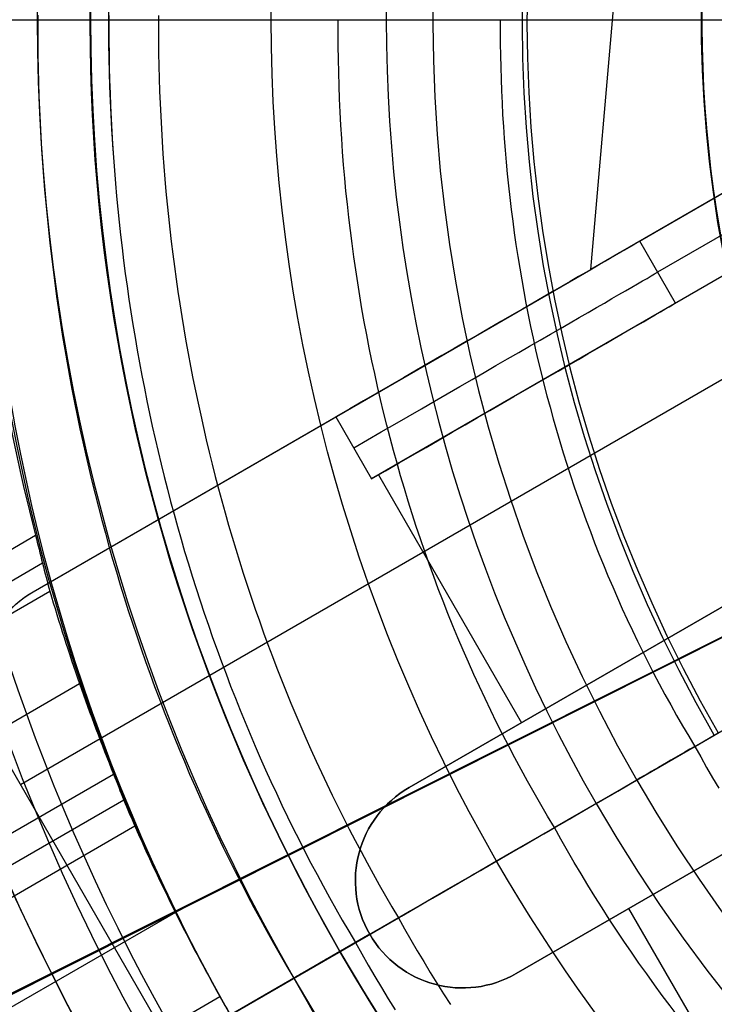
# Model space of a CAD drawing. Extents: x 12963 to 14406, y -2067 to -815.
# Tile 17 of 68: x 13630 to 13649, y -1642 to -1615. Entities that reach past the tile are written whole.
import ezdxf

# ---------------------------------------------------------------- set-up
doc = ezdxf.new("R2010")
doc.units = 0
doc.layers.get('0').update_dxf_attribs({"linetype": 'CONTINUOUS'})
doc.layers.add('COLOR', color=7, linetype='CONTINUOUS')
doc.layers.add('LUZ', color=7, linetype='CONTINUOUS')

msp = doc.modelspace()

# ---------------------------------------------------------------- linework, layer by layer
for p, q in [((13645.95255392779, -1621.811550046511, 261.0844421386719), (13647.62233858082, -1602.695160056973, 261.0844421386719)), ((13645.95255392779, -1621.811550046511, 258.0844421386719), (13647.62233858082, -1602.69516005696, 258.0844421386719)), ((13645.95255392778, -1621.811550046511, 259.5844421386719), (13647.62233858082, -1602.695160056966, 259.5844421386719)), ((13647.31956794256, -1621.022304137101, 250.0009870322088), (13653.73173298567, -1617.320238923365, 212.0844421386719)), ((13654.23173298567, -1618.186264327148, 212.0844421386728), (13647.81956794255, -1621.88832954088, 250.0009870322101)), ((13651.9996821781, -1618.320238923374, 258.0844421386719), (13645.95255392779, -1621.811550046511, 258.0844421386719)), ((13654.73173298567, -1619.052289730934, 212.0844421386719), (13648.31956794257, -1622.754354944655, 250.0009870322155)), ((13651.26763137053, -1621.052289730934, 258.0844421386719), (13639.81985372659, -1627.661667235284, 258.0844421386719)), ((13648.31956794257, -1622.754354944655, 250.0009870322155), (13647.31956794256, -1621.022304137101, 250.0009870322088)), ((13655.11570758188, -1621.717353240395, 261.0844421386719), (13630.00097087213, -1636.217353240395, 261.0844421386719)), ((13630.34904708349, -1630.820238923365, 261.0844421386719), (13645.95255392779, -1621.811550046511, 261.0844421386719)), ((13645.95255392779, -1621.811550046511, 261.0844421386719), (13645.95255392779, -1621.811550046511, 258.0844421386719)), ((13647.27579335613, -1623.356978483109, 258.0844421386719), (13647.27579335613, -1623.356978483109, 253.1715453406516)), ((13642.92524207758, -1623.559369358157, 261.0844421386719), (13642.92524207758, -1623.559369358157, 256.8894245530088)), ((13646.09979296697, -1636.737648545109, 105.1250029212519), (13668.35612872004, -1623.887947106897, 105.1250029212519)), ((13648.86219859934, -1635.142772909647, 51.12500292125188), (13668.33952224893, -1623.897534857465, 51.12500292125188)), ((13630.34904708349, -1630.820238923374, 258.0844421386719), (13638.8198537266, -1625.929616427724, 258.0844421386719)), ((13638.8198537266, -1625.929616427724, 258.0844421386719), (13639.81985372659, -1627.661667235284, 258.0844421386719)), ((13640.00930112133, -1627.552289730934, 258.0844421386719), (13644.00930112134, -1634.480492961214, 258.0844421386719)), ((12984.38630874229, -2002.227331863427, 67.80607473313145), (13630.42211077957, -1629.238387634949, 67.80607473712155)), ((13630.61463871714, -1630.023996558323, 67.38313125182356), (12984.77461936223, -2002.899905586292, 67.38313125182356)), ((13651.25861617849, -1630.295098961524, 261.0844421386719), (13640.86631133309, -1636.295098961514, 261.0844421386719)), ((13640.86631133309, -1636.295098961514, 258.0844421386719), (13651.25861617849, -1630.295098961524, 258.0844421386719)), ((13651.25861617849, -1630.295098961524, 259.5844421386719), (13640.86631133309, -1636.295098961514, 259.5844421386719)), ((12985.16292998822, -2003.572479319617, 66.9601877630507), (13630.81951963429, -1630.802473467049, 66.96018776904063)), ((13630.34904708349, -1630.820238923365, 261.0844421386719), (13630.34904708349, -1630.820238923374, 258.0844421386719)), ((13631.65207096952, -1633.392654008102, 66.58985451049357), (12986.49264888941, -2005.875620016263, 66.58985451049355)), ((13646.06246375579, -1633.295098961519, 261.0844421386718), (13646.06246375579, -1633.295098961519, 258.0844421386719)), ((13639.25097087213, -1652.238823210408, 258.0844421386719), (13629.25097087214, -1634.918315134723, 258.0844421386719)), ((13639.25097087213, -1652.238823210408, 261.0844421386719), (13629.25097087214, -1634.918315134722, 261.0844421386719)), ((13639.25097087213, -1652.238823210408, 259.5844421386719), (13629.25097087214, -1634.918315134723, 259.5844421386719)), ((13643.86631133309, -1641.491251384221, 261.0844421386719), (13654.25861617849, -1635.491251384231, 261.0844421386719)), ((13654.25861617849, -1635.491251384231, 258.0844421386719), (13643.86631133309, -1641.491251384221, 258.0844421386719)), ((13643.86631133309, -1641.491251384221, 259.5844421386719), (13654.25861617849, -1635.491251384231, 259.5844421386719)), ((12987.82236779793, -2008.178760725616, 66.21952125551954), (13632.60132314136, -1635.915457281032, 66.2195212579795)), ((13647.23628591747, -1636.081494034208, 52.53957701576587), (13644.93615506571, -1637.409475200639, 60.71378856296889)), ((13640.86631133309, -1636.295098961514, 261.0844421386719), (13640.86631133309, -1636.295098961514, 258.0844421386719)), ((13632.89248597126, -1636.644119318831, 65.79657777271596), (12988.21067841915, -2008.85133445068, 65.79657777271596)), ((12988.59898904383, -2009.523908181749, 65.37363428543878), (13633.19513105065, -1637.366152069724, 65.37363428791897)), ((13639.36845079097, -1640.623990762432, 62.12500292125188), (13643.31431057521, -1638.345847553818, 62.12500292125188)), ((13649.06246375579, -1638.491251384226, 261.0844421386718), (13649.06246375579, -1638.491251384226, 258.0844421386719)), ((13634.32987552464, -1639.781861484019, 65.00330101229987), (12989.92870802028, -2011.827049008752, 65.00330101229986)), ((13647.00930112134, -1639.676645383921, 258.0844421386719), (13651.00930112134, -1646.604848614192, 258.0844421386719)), ((13622.37655875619, -1650.434264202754, 89.05580518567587), (13640.56893069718, -1639.930893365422, 103.0887206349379)), ((13639.76823512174, -1640.393175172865, 258.0844421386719), (13634.25097087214, -1643.578569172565, 258.0844421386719)), ((13639.76823512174, -1640.393175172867, 261.0844421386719), (13639.76823512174, -1640.393175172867, 258.0844421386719)), ((13622.61206111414, -1650.298296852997, 88.12500292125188), (13638.93510072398, -1640.874185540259, 88.12500292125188)), ((13637.64411061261, -1641.61953902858, 67.12500292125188), (13638.93510072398, -1640.874185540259, 67.12500292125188)), ((13638.93510072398, -1640.874185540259, 67.12500292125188), (13638.93510072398, -1640.874185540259, 88.12500292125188)), ((13637.64411061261, -1641.61953902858, 64.11609945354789), (13637.64411061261, -1641.61953902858, 67.12500292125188)), ((13643.86631133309, -1641.491251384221, 258.0844421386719), (13643.86631133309, -1641.491251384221, 261.0844421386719)), ((13628.2183511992, -1646.381205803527, 64.63296777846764), (13635.57590988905, -1642.133317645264, 64.63296770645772))]:
    msp.add_line(p, q)
for points in [[(13630.48050112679, -1614.703134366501), (13630.47987453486, -1615.07888225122), (13630.4818213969, -1615.454619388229), (13630.48634273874, -1615.830327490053), (13630.49343958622, -1616.205988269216), (13630.50311296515, -1616.581583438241), (13630.51536390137, -1616.957094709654), (13630.53019342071, -1617.332503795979), (13630.547602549, -1617.707792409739), (13630.56759231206, -1618.08294226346), (13630.59016373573, -1618.457935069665), (13630.61531784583, -1618.832752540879), (13630.64305566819, -1619.207376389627), (13630.67337822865, -1619.581788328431), (13630.70628655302, -1619.955970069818), (13630.74178166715, -1620.32990332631), (13630.77986459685, -1620.703569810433), (13630.82053636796, -1621.07695123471), (13630.86379800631, -1621.450029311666), (13630.90965053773, -1621.822785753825), (13630.95809498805, -1622.195202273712), (13631.00913238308, -1622.56726058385), (13631.06276374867, -1622.938942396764), (13631.11899011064, -1623.310229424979), (13631.17781249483, -1623.681103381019), (13631.23923192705, -1624.051545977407), (13631.30324943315, -1624.421538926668), (13631.36986603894, -1624.791063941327), (13631.43908277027, -1625.160102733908), (13631.51090065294, -1625.528637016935), (13631.58532071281, -1625.896648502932), (13631.66234397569, -1626.264118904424), (13631.74197146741, -1626.631029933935), (13631.82420421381, -1626.997363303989), (13631.90904324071, -1627.363100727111), (13631.99648957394, -1627.728223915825), (13632.08654423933, -1628.092714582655), (13632.17920826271, -1628.456554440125), (13632.27448266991, -1628.81972520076), (13632.37236848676, -1629.182208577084), (13632.47286673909, -1629.543986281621), (13632.57597845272, -1629.905040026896), (13632.68170465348, -1630.265351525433), (13632.79004636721, -1630.624902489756), (13632.90100461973, -1630.98367463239), (13633.01458043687, -1631.341649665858), (13633.13077484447, -1631.698809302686), (13633.24958886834, -1632.055135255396), (13633.37102353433, -1632.410609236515), (13633.49507986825, -1632.765212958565), (13633.62175889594, -1633.118928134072), (13633.75106164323, -1633.471736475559), (13633.88298913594, -1633.823619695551), (13634.01754239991, -1634.174559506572), (13634.15472246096, -1634.524537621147), (13634.29453034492, -1634.873535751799), (13634.43696707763, -1635.221535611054), (13634.5820336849, -1635.568518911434), (13634.72973119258, -1635.914467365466), (13634.88006062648, -1636.259362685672), (13635.03302301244, -1636.603186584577), (13635.18861937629, -1636.945920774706), (13635.34685074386, -1637.287546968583), (13635.50771814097, -1637.628046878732), (13635.67122259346, -1637.967402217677), (13635.83736512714, -1638.305594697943), (13636.00614676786, -1638.642606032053), (13636.17756854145, -1638.978417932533), (13636.35163147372, -1639.313012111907), (13636.52833659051, -1639.646370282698), (13636.70768491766, -1639.978474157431), (13636.88967748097, -1640.309305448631), (13637.0743153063, -1640.638845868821), (13637.26159941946, -1640.967077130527), (13637.45153084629, -1641.293980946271), (13637.64411061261, -1641.61953902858)], [(13632.47103991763, -1614.707795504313), (13632.47043660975, -1615.069580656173), (13632.4723111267, -1615.431355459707), (13632.47666445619, -1615.793102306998), (13632.48349758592, -1616.154803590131), (13632.4928115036, -1616.516441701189), (13632.50460719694, -1616.877999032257), (13632.51888565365, -1617.239457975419), (13632.53564786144, -1617.600800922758), (13632.55489480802, -1617.962010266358), (13632.5766274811, -1618.323068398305), (13632.60084686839, -1618.683957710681)], [(13633.85684641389, -1614.711040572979), (13633.85625931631, -1615.063104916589), (13633.85808346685, -1615.415159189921), (13633.86231982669, -1615.767186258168), (13633.86896935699, -1616.11916898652), (13633.87803301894, -1616.471090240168), (13633.8895117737, -1616.822932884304), (13633.90340658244, -1617.174679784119), (13633.91971840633, -1617.526313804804), (13633.93844820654, -1617.877817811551), (13633.95959694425, -1618.229174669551), (13633.98316558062, -1618.580367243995), (13634.00915507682, -1618.931378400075), (13634.03756639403, -1619.282191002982), (13634.06840049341, -1619.632787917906), (13634.10165833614, -1619.98315201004), (13634.13734088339, -1620.333266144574), (13634.17544909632, -1620.6831131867), (13634.21598393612, -1621.03267600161), (13634.25894636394, -1621.381937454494), (13634.30433734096, -1621.730880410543), (13634.35215782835, -1622.07948773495), (13634.40240878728, -1622.427742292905), (13634.45509117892, -1622.775626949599), (13634.51020596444, -1623.123124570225), (13634.56775410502, -1623.470218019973), (13634.62773656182, -1623.816890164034), (13634.69015429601, -1624.1631238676), (13634.75500826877, -1624.508901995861), (13634.82229944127, -1624.85420741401), (13634.89202877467, -1625.199022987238), (13634.96419723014, -1625.543331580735), (13635.03880576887, -1625.887116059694), (13635.11585535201, -1626.230359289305), (13635.19534694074, -1626.57304413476), (13635.27728149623, -1626.915153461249), (13635.36165997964, -1627.256670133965), (13635.44848335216, -1627.597577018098), (13635.53775257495, -1627.937856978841), (13635.62946860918, -1628.277492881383), (13635.72363241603, -1628.616467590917), (13635.82024495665, -1628.954763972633), (13635.91930719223, -1629.292364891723), (13636.02082008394, -1629.629253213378), (13636.12478459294, -1629.96541180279), (13636.2312016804, -1630.30082352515), (13636.3400723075, -1630.635471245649), (13636.45139743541, -1630.969337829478), (13636.56517802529, -1631.302406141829), (13636.68141503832, -1631.634659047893), (13636.80010943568, -1631.966079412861), (13636.92126217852, -1632.296650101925), (13637.04487422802, -1632.626353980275), (13637.17094654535, -1632.955173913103), (13637.29948009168, -1633.2830927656), (13637.43047582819, -1633.610093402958), (13637.56393471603, -1633.936158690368), (13637.69985771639, -1634.261271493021), (13637.83824579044, -1634.585414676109), (13637.97909989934, -1634.908571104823), (13638.12242100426, -1635.230723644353), (13638.26821006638, -1635.551855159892), (13638.41646804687, -1635.87194851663), (13638.56719590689, -1636.190986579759), (13638.72039460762, -1636.508952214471), (13638.87606511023, -1636.825828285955), (13639.03420837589, -1637.141597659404), (13639.19482536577, -1637.45624320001), (13639.35791704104, -1637.769747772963), (13639.52348436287, -1638.082094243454), (13639.69152829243, -1638.393265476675), (13639.86204979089, -1638.703244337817), (13640.03504981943, -1639.012013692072), (13640.21052933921, -1639.31955640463), (13640.3884893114, -1639.625855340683), (13640.56893069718, -1639.930893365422)], [(13644.93615506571, -1637.409475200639), (13644.74354303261, -1637.088910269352), (13644.55412205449, -1636.76682116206), (13644.36788837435, -1636.443232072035), (13644.18483823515, -1636.118167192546), (13644.00496787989, -1635.791650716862), (13643.82827355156, -1635.463706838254), (13643.65475149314, -1635.134359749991), (13643.48439794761, -1634.803633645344), (13643.31720915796, -1634.471552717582), (13643.15318136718, -1634.138141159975), (13642.99231081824, -1633.803423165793), (13642.83459375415, -1633.467422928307), (13642.68002641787, -1633.130164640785), (13642.5286050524, -1632.791672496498), (13642.38032590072, -1632.451970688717), (13642.23518520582, -1632.111083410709), (13642.09317921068, -1631.769034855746), (13641.95430415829, -1631.425849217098), (13641.81855629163, -1631.081550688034), (13641.68593185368, -1630.736163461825), (13641.55642708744, -1630.389711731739), (13641.43003823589, -1630.042219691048), (13641.30676154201, -1629.693711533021), (13641.18659324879, -1629.344211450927), (13641.06952959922, -1628.993743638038), (13640.95556683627, -1628.642332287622), (13640.84470120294, -1628.290001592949), (13640.73692894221, -1627.936775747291), (13640.63224629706, -1627.582678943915), (13640.53064951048, -1627.227735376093), (13640.43213482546, -1626.871969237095), (13640.33669848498, -1626.515404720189), (13640.24433673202, -1626.158066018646), (13640.15504580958, -1625.799977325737), (13640.06882196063, -1625.44116283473), (13639.98566142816, -1625.081646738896), (13639.90556045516, -1624.721453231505), (13639.82851528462, -1624.360606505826), (13639.75452215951, -1623.999130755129), (13639.68357732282, -1623.637050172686), (13639.61567701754, -1623.274388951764), (13639.55081748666, -1622.911171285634), (13639.48899497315, -1622.547421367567), (13639.43020572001, -1622.183163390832), (13639.37444597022, -1621.818421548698), (13639.32171196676, -1621.453220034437), (13639.27199995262, -1621.087583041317), (13639.22530617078, -1620.721534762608), (13639.18162686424, -1620.355099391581), (13639.14095827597, -1619.988301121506), (13639.10329664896, -1619.621164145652), (13639.0686382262, -1619.253712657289), (13639.03697925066, -1618.885970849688), (13639.00831596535, -1618.517962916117), (13638.98264461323, -1618.149713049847), (13638.95996143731, -1617.781245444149), (13638.94026268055, -1617.412584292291), (13638.92354458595, -1617.043753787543), (13638.9098033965, -1616.674778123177), (13638.89903535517, -1616.30568149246), (13638.89123670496, -1615.936488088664), (13638.88640368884, -1615.567222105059), (13638.88453254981, -1615.197907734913), (13638.88561953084, -1614.828569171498)], [(13643.41902411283, -1614.828569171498), (13643.41804624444, -1615.160833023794), (13643.41972955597, -1615.493075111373), (13643.4240774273, -1615.82527366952), (13643.43109323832, -1616.157406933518), (13643.44078036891, -1616.489453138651), (13643.45314219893, -1616.821390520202), (13643.46818210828, -1617.153197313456), (13643.48590347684, -1617.484851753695), (13643.50630968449, -1617.816332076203), (13643.5294041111, -1618.147616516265), (13643.55519013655, -1618.478683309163), (13643.58367114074, -1618.809510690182), (13643.61485050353, -1619.140076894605), (13643.64873160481, -1619.470360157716), (13643.68531782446, -1619.800338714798), (13643.72461254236, -1620.129990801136), (13643.76661913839, -1620.459294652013), (13643.81134099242, -1620.788228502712), (13643.85878148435, -1621.116770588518), (13643.90894399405, -1621.444899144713), (13643.9618319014, -1621.772592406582), (13644.01744858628, -1622.099828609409), (13644.07579742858, -1622.426585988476), (13644.13688180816, -1622.752842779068), (13644.20070510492, -1623.078577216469), (13644.26727069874, -1623.403767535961), (13644.33658196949, -1623.728391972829), (13644.40864229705, -1624.052428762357), (13644.48345506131, -1624.375856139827), (13644.56102364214, -1624.698652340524), (13644.64135141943, -1625.020795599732), (13644.72444177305, -1625.342264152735), (13644.8102980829, -1625.663036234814), (13644.89892372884, -1625.983090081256), (13644.99032209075, -1626.302403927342), (13645.08449654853, -1626.620956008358), (13645.18145048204, -1626.938724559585), (13645.28118727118, -1627.255687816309), (13645.38371029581, -1627.571824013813), (13645.48902293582, -1627.887111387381), (13645.5971285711, -1628.201528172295), (13645.70803058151, -1628.515052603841), (13645.82173234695, -1628.827662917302), (13645.93823724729, -1629.13933734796), (13646.05754866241, -1629.450054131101), (13646.17966997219, -1629.759791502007), (13646.30460455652, -1630.068527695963), (13646.43235579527, -1630.376240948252), (13646.56292706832, -1630.682909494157), (13646.69632175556, -1630.988511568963), (13646.83254323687, -1631.293025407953), (13646.97159489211, -1631.59642924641), (13647.11348010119, -1631.898701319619), (13647.25820224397, -1632.199819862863), (13647.40576470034, -1632.499763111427), (13647.55617085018, -1632.798509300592), (13647.70942407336, -1633.096036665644), (13647.86552774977, -1633.392323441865), (13648.0244852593, -1633.68734786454), (13648.1862999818, -1633.981088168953), (13648.35097529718, -1634.273522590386), (13648.51851458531, -1634.564629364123), (13648.68892122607, -1634.854386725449), (13648.86219859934, -1635.142772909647)], [(13632.60084686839, -1618.683957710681), (13632.62755395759, -1619.044660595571), (13632.65674973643, -1619.405159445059), (13632.68843519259, -1619.765436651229), (13632.72261131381, -1620.125474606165), (13632.75927908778, -1620.485255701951), (13632.79843950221, -1620.844762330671), (13632.84009354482, -1621.203976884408), (13632.88424220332, -1621.562881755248), (13632.9308864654, -1621.921459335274), (13632.98002731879, -1622.279692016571), (13633.03166575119, -1622.637562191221), (13633.08580275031, -1622.99505225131), (13633.14243930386, -1623.352144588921), (13633.20157639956, -1623.708821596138), (13633.2632150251, -1624.065065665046), (13633.3273561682, -1624.420859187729), (13633.39400081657, -1624.77618455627), (13633.46314995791, -1625.131024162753), (13633.53480457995, -1625.485360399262), (13633.60896567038, -1625.839175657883), (13633.68563421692, -1626.192452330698), (13633.76481120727, -1626.545172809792), (13633.84649762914, -1626.897319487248), (13633.93069447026, -1627.248874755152), (13634.01740271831, -1627.599821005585), (13634.10662336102, -1627.950140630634), (13634.19835738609, -1628.299816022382), (13634.29260578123, -1628.648829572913), (13634.38936953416, -1628.997163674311), (13634.48864963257, -1629.34480071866), (13634.59044706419, -1629.691723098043), (13634.69476281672, -1630.037913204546), (13634.80159787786, -1630.383353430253), (13634.91095323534, -1630.728026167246), (13635.02282987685, -1631.07191380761), (13635.1372287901, -1631.41499874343), (13635.25415096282, -1631.757263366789), (13635.3735973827, -1632.098690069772), (13635.49556903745, -1632.439261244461), (13635.62006691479, -1632.778959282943), (13635.74709200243, -1633.117766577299), (13635.87664528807, -1633.455665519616), (13636.00872775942, -1633.792638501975), (13636.1433404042, -1634.128667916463), (13636.28048421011, -1634.463736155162), (13636.42016016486, -1634.797825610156), (13636.56236925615, -1635.130918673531), (13636.70711247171, -1635.462997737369), (13636.85439079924, -1635.794045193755), (13637.00420522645, -1636.124043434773), (13637.15655674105, -1636.452974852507), (13637.31144633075, -1636.780821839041), (13637.46887498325, -1637.107566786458), (13637.62884368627, -1637.433192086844), (13637.79135342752, -1637.757680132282), (13637.9564051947, -1638.081013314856), (13638.12399997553, -1638.40317402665), (13638.29413875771, -1638.724144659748), (13638.46682252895, -1639.043907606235), (13638.64205227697, -1639.362445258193), (13638.81982898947, -1639.679740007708), (13639.00015365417, -1639.995774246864), (13639.18302725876, -1640.310530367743), (13639.36845079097, -1640.623990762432)], [(13648.86219859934, -1635.142772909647), (13649.02530967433, -1635.4370286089), (13649.19104358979, -1635.729483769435), (13649.35937980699, -1636.020130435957), (13649.53029778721, -1636.308960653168)], [(13649.56332707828, -1644.129489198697), (13649.3255845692, -1643.846287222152), (13649.09030095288, -1643.560906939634), (13648.85749905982, -1643.273357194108), (13648.62720172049, -1642.983646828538), (13648.3994317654, -1642.69178468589), (13648.17421202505, -1642.397779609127), (13647.95156532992, -1642.101640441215), (13647.73151451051, -1641.803376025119), (13647.51408239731, -1641.502995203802), (13647.29929182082, -1641.20050682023), (13647.08716561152, -1640.895919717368), (13646.87772659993, -1640.589242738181), (13646.67099761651, -1640.280484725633), (13646.46700149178, -1639.969654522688), (13646.26576105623, -1639.656760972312), (13646.06729914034, -1639.341812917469), (13645.87163857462, -1639.024819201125), (13645.67880218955, -1638.705788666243), (13645.48881281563, -1638.384730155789), (13645.30169328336, -1638.061652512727), (13645.11746642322, -1637.736564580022), (13644.93615506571, -1637.409475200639)], [(13640.56893069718, -1639.930893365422), (13640.74288068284, -1640.239679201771), (13640.91916335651, -1640.546946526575), (13641.09776339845, -1640.852687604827), (13641.27866548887, -1641.156894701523), (13641.46185430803, -1641.459560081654), (13641.64731453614, -1641.760676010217), (13641.83503085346, -1642.060234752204), (13642.0249879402, -1642.358228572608)], [(13639.36845079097, -1640.623990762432), (13639.54720368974, -1640.941302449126), (13639.72835368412, -1641.257053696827), (13639.91188503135, -1641.571236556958), (13640.09778198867, -1641.883843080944), (13640.28602881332, -1642.194865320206), (13640.47660976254, -1642.504295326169)], [(13637.64411061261, -1641.61953902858), (13637.82976229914, -1641.949097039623), (13638.01790359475, -1642.277034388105), (13638.20851814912, -1642.603342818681)]]:
    msp.add_lwpolyline(points)
at = {"extrusion": (0, 0, -1)}
for centre, radius, start, end in [((-13684.04743158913, -1614.828569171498, -259.6250029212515), 65.00000000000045, 329.9999999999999, 149.9999999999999), ((-13684.04743158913, -1614.828569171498, -89.37470231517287), 70.9424557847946, 330.0000000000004, 150.0000000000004), ((-13684.04743158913, -1614.828569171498, -46.50000292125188), 70.9424557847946, 330.0000000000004, 150.0000000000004), ((-13684.04743158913, -1614.828569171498, -259.6250029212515), 64, 330.0000000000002, 150.0000000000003), ((-13684.04743158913, -1614.828569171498, -88.12500292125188), 52.09123273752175, 330.0000000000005, 150.0000000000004), ((-13684.04743158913, -1614.828569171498, -62.12500292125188), 47.03455676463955, 330.0000000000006, 150.0000000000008), ((-13684.04743158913, -1614.828569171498, -199.6250029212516), 39.9999999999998, 330.0000000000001, 150.0000000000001), ((-13684.04743158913, -1614.828569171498, -89.37470231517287), 70.94245578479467, 150.0000000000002, 330.0000000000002), ((-13684.04743158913, -1614.828569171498, -46.50000292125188), 70.94245578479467, 150.0000000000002, 330.0000000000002), ((-13684.04743158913, -1614.828569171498, -259.6250029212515), 65.00000000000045, 149.9999999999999, 329.9999999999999), ((-13684.04743158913, -1614.828569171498, -259.6250029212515), 64, 150.0000000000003, 330.0000000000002), ((-13684.04743158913, -1614.828569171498, -88.12500292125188), 52.09123273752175, 150.0000000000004, 330.0000000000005), ((-13684.04743158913, -1614.828569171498, -62.12500292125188), 47.03455676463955, 149.9999999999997, 329.9999999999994), ((-13631.84904708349, -1633.418315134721, -261.0844421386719), 3.000000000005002, 330.0000000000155, 59.99999999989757), ((-13631.84904708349, -1633.418315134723, -259.5844421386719), 3.000000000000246, 330.000000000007, 60.00000000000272), ((-13631.84904708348, -1633.418315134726, -258.0844421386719), 2.999999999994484, 329.999999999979, 60.00000000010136), ((-13642.36631133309, -1638.893175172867, -261.0844421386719), 3, 240.0000000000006, 60.00000000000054), ((-13642.36631133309, -1638.893175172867, -259.5844421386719), 3.00000000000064, 240.0000000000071, 60.00000000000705)]:
    msp.add_arc(centre, radius, start, end, dxfattribs=at)
for centre, radius, start, end in [((13684.04743158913, -1614.828569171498, 89.37470231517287), 73.2424557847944, 29.99999999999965, 209.9999999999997), ((13684.04743158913, -1614.828569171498, 68.68735261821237), 73.24245578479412, 91.17126672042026, 191.5820307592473), ((13684.04743158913, -1614.828569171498, 46.50000292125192), 71.74245578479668, 52.49999999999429, 187.5000000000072), ((13684.04743163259, -1614.828569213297, 88.63012703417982), 71.44457953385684, 30.00000004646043, 209.9999999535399), ((13684.04743158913, -1614.828569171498, 89.05580518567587), 71.21139006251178, 29.99999999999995, 210.0000000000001), ((13684.04743158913, -1614.828569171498, 67.93735261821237), 70.94245578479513, 93.83645893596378, 193.7167436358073), ((13684.04743158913, -1614.828569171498, 245.6831232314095), 65.00000000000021, 29.99999999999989, 209.9999999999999), ((13684.04743158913, -1614.828569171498, 245.6831232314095), 64.00000000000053, 29.99999999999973, 209.9999999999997), ((13684.04743158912, -1614.828569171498, 211.3914713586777), 58.0132689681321, 29.99999999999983, 210), ((13684.04743158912, -1614.828569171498, 212.0545527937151), 57.26209357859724, 30.00000000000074, 209.9999999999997), ((13684.04743158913, -1614.828569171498, 67.12500292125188), 53.58193971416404, 29.99999999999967, 209.9999999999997), ((13684.04743158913, -1614.828569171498, 65.62055118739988), 53.58193971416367, 29.99999999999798, 209.999999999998), ((13684.04743158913, -1614.828569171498, 67.12500292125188), 52.0912327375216, 29.99999999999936, 209.9999999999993), ((13684.04743158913, -1614.828569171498, 77.62500292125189), 52.09123273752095, 29.99999999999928, 209.9999999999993), ((13684.04743158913, -1614.828569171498, 105.1250029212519), 43.81815874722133, 30.00000000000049, 210.0000000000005), ((13684.04743158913, -1614.828569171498, 52.53957701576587), 42.50584972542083, 30.00000000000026, 210.0000000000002), ((13684.04743158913, -1614.828569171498, 200.6250029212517), 39.87443803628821, 30.00000000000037, 210.0000000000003), ((13684.04743158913, -1614.828569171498, 89.37470231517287), 73.24245578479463, 209.9999999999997, 29.99999999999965), ((13684.04743157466, -1614.828569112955, 88.63012703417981), 71.44457953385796, 210.0000000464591, 29.99999995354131), ((13684.04743158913, -1614.828569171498, 89.05580518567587), 71.21139006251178, 210.0000000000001, 29.99999999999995), ((13684.04743158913, -1614.828569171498, 245.6831232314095), 64.99999999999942, 209.9999999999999, 29.99999999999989), ((13684.04743158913, -1614.828569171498, 245.6831232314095), 63.99999999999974, 210.0000000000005, 30.00000000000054), ((13684.04743158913, -1614.828569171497, 211.3914713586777), 58.01326896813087, 210.0000000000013, 29.99999999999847), ((13684.04743158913, -1614.8285691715, 212.0545527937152), 57.26209357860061, 209.9999999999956, 30.00000000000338), ((13684.04743158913, -1614.828569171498, 67.12500292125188), 53.58193971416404, 209.9999999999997, 29.99999999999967), ((13684.04743158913, -1614.828569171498, 65.62055118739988), 53.5819397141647, 210.0000000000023, 30.00000000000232), ((13684.04743158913, -1614.828569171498, 67.12500292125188), 52.0912327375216, 209.9999999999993, 29.99999999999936), ((13684.04743158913, -1614.828569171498, 77.62500292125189), 52.09123273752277, 210.0000000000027, 30.00000000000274), ((13684.04743158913, -1614.828569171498, 105.1250029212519), 43.81815874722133, 210.0000000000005, 30.00000000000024), ((13684.04743158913, -1614.828569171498, 52.53957701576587), 42.50584972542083, 210.0000000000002, 29.99999999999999), ((13684.04743158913, -1614.828569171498, 62.12500292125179), 51.59084318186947, 156.1247352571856, 184.285714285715), ((13642.36631133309, -1638.893175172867, 258.0844421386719), 2.99999999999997, 119.9999999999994, 299.9999999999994)]:
    msp.add_arc(centre, radius, start, end)
at = {"extrusion": (0.1124756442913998, -0.1948133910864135, 0.9743700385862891)}
msp.add_arc((11043.6817423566, -8014.876489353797, 1917.135817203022), 56.0000000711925, 122.3923481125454, 152.3864611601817, dxfattribs=at)
at = {"extrusion": (-0.1124755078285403, 0.1948133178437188, -0.9743700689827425)}
msp.add_arc((-11043.68473312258, -8014.87285171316, -1918.079391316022), 56.00000550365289, 27.61352608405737, 57.60763157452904, dxfattribs=at)
at = {"extrusion": (0.1124756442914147, -0.1948133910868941, 0.9743700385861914)}
msp.add_arc((11043.68174236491, -8014.876489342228, 1917.167243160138), 56.00000007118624, 154.6725833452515, 205.4263646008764, dxfattribs=at)
at = {"extrusion": (-0.1124755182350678, 0.1948133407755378, -0.9743700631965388)}
msp.add_arc((-11043.6848200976, -8014.872680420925, -1918.079570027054), 56.0000000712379, 334.5735870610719, 25.32742621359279, dxfattribs=at)
at = {"extrusion": (0.5000000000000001, -0.8660254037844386, 0)}
msp.add_arc((10998.59966275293, 248.0844421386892, 8227.5062794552), 9.999999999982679, 11.04935407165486, 90, dxfattribs=at)
at = {"extrusion": (-0.499999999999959, 0.8660254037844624, 0)}
msp.add_arc((-10998.59966275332, 248.0844421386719, -8228.50627945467), 10, 90, 168.9506459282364, dxfattribs=at)
at = {"extrusion": (-0.5000000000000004, 0.8660254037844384, -6.938893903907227e-17)}
msp.add_arc((-10998.59966275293, 248.0844421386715, -8229.506279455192), 9.999999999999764, 90, 168.9506459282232, dxfattribs=at)
at = {"extrusion": (0.0689607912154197, -0.1194436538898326, 0.9904431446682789)}
msp.add_arc((11044.06413224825, -8153.036930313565, 1201.724941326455), 56.37650482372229, 158.9985458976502, 164.7437960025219, dxfattribs=at)
at = {"extrusion": (0.239135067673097, -0.4141937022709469, 0.8782129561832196)}
msp.add_arc((11047.63215595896, -7207.194780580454, 3993.880366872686), 59.94532217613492, 165.2236186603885, 166.9651910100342, dxfattribs=at)
at = {"extrusion": (0.06896080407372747, -0.1194436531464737, 0.99044314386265)}
msp.add_arc((11044.10364543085, -8152.992987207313, 1201.101538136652), 56.41806651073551, 166.5373609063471, 172.0895340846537, dxfattribs=at)
at = {"extrusion": (0.5000000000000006, -0.8660254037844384, 3.632277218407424e-16)}
msp.add_arc((11011.44747599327, 231.7412435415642, 8240.506279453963), 33.12905823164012, 179.9999999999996, 255.7959760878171, dxfattribs=at)
at = {"extrusion": (0.4999999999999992, -0.8660254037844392, -7.771561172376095e-16)}
msp.add_arc((11011.44747599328, 231.7412435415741, 8240.506279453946), 32.12905823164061, 180.0000000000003, 255.5754665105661, dxfattribs=at)
at = {"extrusion": (-0.4999999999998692, 0.8660254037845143, 6.916966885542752e-13)}
msp.add_arc((-11002.69001024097, 53.07817353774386, -8240.50627945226), 1.953170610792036, 269.9999986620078, 343.9929891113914, dxfattribs=at)
at = {"extrusion": (0.2391349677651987, -0.414193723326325, 0.8782129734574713)}
msp.add_arc((11047.93346900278, -7206.722083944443, 3995.772434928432), 60.25047428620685, 172.3467414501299, 174.0406459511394, dxfattribs=at)
at = {"extrusion": (-0.4999999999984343, 0.8660254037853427, -5.954253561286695e-12)}
msp.add_arc((-10999.8438910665, 93.01398547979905, -8240.506279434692), 12.115891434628, 56.25629553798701, 88.3747538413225, dxfattribs=at)
at = {"extrusion": (0.06896093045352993, -0.1194435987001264, 0.9904431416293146)}
msp.add_arc((11044.11581328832, -8152.951158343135, 1200.479594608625), 56.4385839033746, 173.8392374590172, 179.3028459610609, dxfattribs=at)
at = {"extrusion": (-0.4999999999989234, 0.8660254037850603, 2.434605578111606e-12)}
msp.add_arc((-10996.212522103, 60.08211775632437, -8240.506279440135), 2.044130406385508, 91.99999388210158, 162.0000061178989, dxfattribs=at)
at = {"extrusion": (-0.4999999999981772, 0.8660254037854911, 1.925016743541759e-12)}
msp.add_arc((-10991.72757459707, 64.11609946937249, -8240.506279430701), 1.991096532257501, 269.9999999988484, 1.10820423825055e-09, dxfattribs=at)
at = {"extrusion": (0.2391324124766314, -0.4141952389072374, 0.8782129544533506)}
msp.add_arc((11048.08284475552, -7206.141750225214, 3997.633474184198), 60.34900612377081, 179.3260967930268, 181.005323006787, dxfattribs=at)
at = {"layer": 'COLOR'}
for p, q in [((13611.04743192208, -1614.828586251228, 43.50000292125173), (13757.04744552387, -1614.828586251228, 43.50000292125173)), ((13630.8619326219, -1641.483313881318, 28.2000005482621), (13664.61081865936, -1624.56955642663, 28.2000005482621)), ((13618.78468735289, -1647.535987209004, 30.30000054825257), (13652.76517586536, -1630.506158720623, 30.30000054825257)), ((13629.43097025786, -1642.200443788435, 26.2000005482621), (13630.86192532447, -1641.483299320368, 26.2000005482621)), ((13630.8619326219, -1641.483313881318, 28.2000005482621), (13630.8619326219, -1641.483313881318, 26.2000005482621))]:
    msp.add_line(p, q, dxfattribs=at)
at = {"layer": 'COLOR', "extrusion": (0, 0, -1)}
for centre, radius, start, end in [((-13684.04743872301, -1614.828586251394, 10.54089386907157), 152.392098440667, 333.3815781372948, 153.3815781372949), ((-13684.04743872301, -1614.828586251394, -18.68835025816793), 83.81579491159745, 333.3815781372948, 153.3815781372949), ((-13684.04743872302, -1614.828586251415, -26.2000005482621), 61.09154780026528, 333.3815781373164, 153.3815781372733), ((-13684.04743872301, -1614.828586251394, 10.54089386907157), 152.3920984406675, 153.3815781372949, 333.3815781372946), ((-13684.05554107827, -1614.824543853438, -28.2000005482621), 59.50000000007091, 333.3815781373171, 153.3815781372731), ((-13684.05554107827, -1614.824543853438, -26.2000005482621), 59.50000000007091, 333.3815781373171, 153.3815781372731), ((-13684.04743872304, -1614.828586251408, -22.44590218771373), 75.0000000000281, 333.3815781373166, 63.38157813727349), ((-13684.04743872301, -1614.828586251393, -43.50000292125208), 75.00000000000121, 243.3815781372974, 63.38157813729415), ((-13684.04743872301, -1614.828586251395, -32.97295255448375), 74.9999999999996, 243.3815781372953, 63.38157813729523), ((-13684.047438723, -1614.828586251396, -43.50000292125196), 73.0000000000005, 243.3815781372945, 63.38157813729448), ((-13684.047438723, -1614.828586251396, -43.50000292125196), 73.0000000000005, 243.3815781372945, 63.38157813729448), ((-13684.04743872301, -1614.828586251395, -33.39918206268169), 72.99999999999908, 243.3815781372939, 63.38157813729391), ((-13684.05554107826, -1614.824543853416, -27.2000005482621), 59.5000000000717, 333.381578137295, 153.381578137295), ((-13684.05554107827, -1614.824543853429, -38.60000054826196), 35.0000000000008, 333.3815781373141, 153.3815781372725), ((-13684.04743872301, -1614.828586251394, -18.68835025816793), 83.81579491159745, 153.3815781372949, 333.3815781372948), ((-13684.047438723, -1614.828586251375, -26.2000005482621), 61.09154780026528, 153.3815781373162, 333.3815781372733), ((-13684.05554107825, -1614.824543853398, -28.2000005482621), 59.50000000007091, 153.3815781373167, 333.381578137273), ((-13684.05554107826, -1614.824543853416, -27.2000005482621), 59.50000000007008, 153.3815781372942, 333.3815781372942)]:
    msp.add_arc(centre, radius, start, end, dxfattribs=at)
at = {"layer": 'COLOR'}
for centre, radius, start, end in [((13684.04743872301, -1614.828586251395, -35.79999945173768), 153, 26.61842186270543, 206.618421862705), ((13684.04743872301, -1614.828586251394, -11.46081713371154), 152.9999999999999, 26.61842186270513, 206.6184218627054), ((13684.04743872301, -1614.828586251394, -23.63040829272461), 153.0000000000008, 26.61842186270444, 206.6184218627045), ((13684.047438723, -1614.828586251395, -10.90949982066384), 152.8342956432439, 26.61842186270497, 206.6184218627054), ((13684.04743872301, -1614.828586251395, -35.79999945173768), 150, 26.61842186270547, 206.618421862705), ((13684.04743872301, -1614.828586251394, -11.46081713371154), 153, 206.6184218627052, 26.6184218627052), ((13684.04743872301, -1614.828586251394, -35.79999945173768), 153, 206.6184218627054, 26.61842186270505), ((13684.04743872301, -1614.828586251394, -23.63040829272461), 153.0000000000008, 206.618421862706, 26.61842186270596), ((13684.047438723, -1614.828586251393, -10.90949982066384), 152.8342956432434, 206.6184218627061, 26.61842186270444), ((13684.04743872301, -1614.828586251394, -35.79999945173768), 150, 206.6184218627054, 26.61842186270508), ((13684.05554107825, -1614.824543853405, 30.300000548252), 34.99999999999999, 26.61842186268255, 206.6184218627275), ((13684.05554107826, -1614.824543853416, 34.45000054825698), 35.0000000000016, 26.61842186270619, 206.6184218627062), ((13684.05554107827, -1614.824543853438, 26.2000005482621), 59.50000000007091, 206.6184218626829, 26.61842186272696)]:
    msp.add_arc(centre, radius, start, end, dxfattribs=at)
at = {"layer": 'LUZ'}
for p, q in [((13550.15532189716, -1682.007013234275, -31.04999945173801), (13817.93955554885, -1547.650159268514, -31.04999945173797)), ((13817.93955554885, -1547.650159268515, -32.54999945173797), (13550.15532189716, -1682.007013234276, -32.549999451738))]:
    msp.add_line(p, q, dxfattribs=at)

doc.saveas('drawing.dxf')
